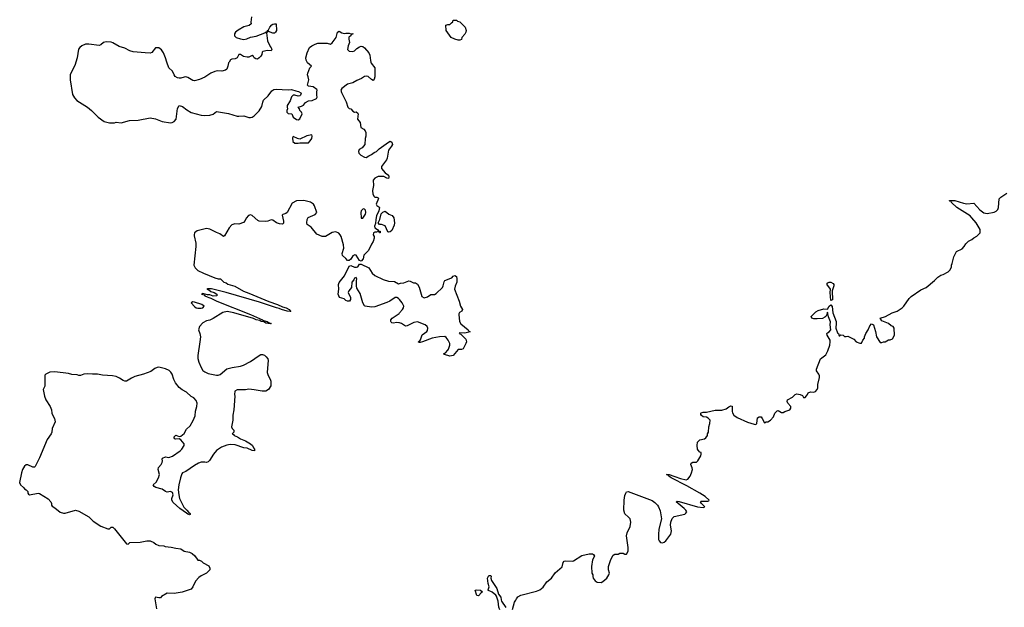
# Model space of a CAD drawing. Header units: inches. Extents: x 1980008 to 2252673, y 74414 to 260562.
# Tile 143 of 228: x 2105535 to 2117110, y 213589 to 220498. Entities that reach past the tile are written whole.
import ezdxf

# ---------------------------------------------------------------- set-up
doc = ezdxf.new("R2010")
doc.units = ezdxf.units.IN
doc.header["$MEASUREMENT"] = 0
for name, color, linetype in [('C1201', 7, 'Continuous'), ('C1202', 7, 'Continuous'), ('C1211', 7, 'Continuous'), ('C1212', 7, 'Continuous')]:
    doc.layers.add(name, color=color, linetype=linetype)

msp = doc.modelspace()

# ---------------------------------------------------------------- linework, layer by layer
at = {"layer": 'C1201', "color": 5, "elevation": 80}
for points in [[(2109664, 220000), (2109668, 219988), (2109710, 219930), (2109710, 219826), (2109701, 219799), (2109690, 219784), (2109670, 219794), (2109630, 219829), (2109610, 219834), (2109590, 219829), (2109554, 219806), (2109498, 219782), (2109450, 219754), (2109390, 219741), (2109322, 219690), (2109311, 219670), (2109320, 219640), (2109374, 219534), (2109394, 219470), (2109410, 219454), (2109428, 219448), (2109450, 219421), (2109470, 219411), (2109490, 219414), (2109510, 219398), (2109513, 219390), (2109506, 219330), (2109536, 219290), (2109544, 219230), (2109579, 219210), (2109595, 219190), (2109603, 219170), (2109606, 219130), (2109597, 219103), (2109591, 219029), (2109562, 218990), (2109525, 218970), (2109518, 218950), (2109521, 218930), (2109545, 218905), (2109590, 218881), (2109610, 218879), (2109641, 218899), (2109670, 218911), (2109704, 218936), (2109730, 218947), (2109760, 218980), (2109870, 219059), (2109890, 219068), (2109910, 219057), (2109916, 219030), (2109908, 219010), (2109870, 218962), (2109856, 218870), (2109849, 218850), (2109790, 218770), (2109790, 218750), (2109830, 218696), (2109871, 218670), (2109876, 218650), (2109871, 218630), (2109850, 218634), (2109815, 218655), (2109750, 218655), (2109710, 218634), (2109690, 218610), (2109693, 218547), (2109682, 218490), (2109688, 218448), (2109701, 218421), (2109710, 218412), (2109734, 218410), (2109750, 218402), (2109754, 218394), (2109726, 218330), (2109735, 218315), (2109759, 218299), (2109765, 218290), (2109759, 218250), (2109728, 218190), (2109720, 218150), (2109719, 218101), (2109705, 218070), (2109711, 218050), (2109742, 218030), (2109752, 218012), (2109774, 218010), (2109774, 217990), (2109766, 217990), (2109762, 218002), (2109750, 218006), (2109730, 217998), (2109710, 217998), (2109694, 217990), (2109692, 217970), (2109702, 217950), (2109702, 217930), (2109691, 217890), (2109670, 217858), (2109634, 217786), (2109581, 217730), (2109574, 217686), (2109550, 217658), (2109530, 217666), (2109490, 217729), (2109475, 217735), (2109450, 217723), (2109430, 217683), (2109410, 217665), (2109390, 217667), (2109370, 217692), (2109330, 217726), (2109327, 217750), (2109344, 217810), (2109341, 217850), (2109313, 217950), (2109304, 217970), (2109287, 217987), (2109250, 218003), (2109230, 218001), (2109210, 217995), (2109130, 217947), (2109090, 217947), (2109030, 217977), (2108960, 218060), (2108916, 218090), (2108909, 218110), (2108915, 218150), (2108927, 218173), (2109010, 218208), (2109029, 218230), (2109002, 218310), (2108989, 218329), (2108953, 218353), (2108874, 218374), (2108790, 218369), (2108740, 218340), (2108678, 218230), (2108662, 218218), (2108630, 218208), (2108622, 218198), (2108637, 218130), (2108636, 218104), (2108626, 218094), (2108590, 218098), (2108554, 218110), (2108510, 218139), (2108490, 218145), (2108452, 218130), (2108430, 218127), (2108350, 218130), (2108336, 218136), (2108270, 218194), (2108250, 218202), (2108225, 218195), (2108197, 218163), (2108185, 218135), (2108165, 218115), (2108110, 218094), (2108063, 218097), (2108030, 218085), (2107997, 218050), (2107944, 217956), (2107930, 217948), (2107890, 217982), (2107850, 217994), (2107770, 218034), (2107730, 218044), (2107623, 218017), (2107591, 217990), (2107585, 217970), (2107585, 217955), (2107606, 217870), (2107606, 217830), (2107581, 217610), (2107600, 217580), (2107630, 217550), (2107696, 217516), (2107830, 217464), (2107870, 217451), (2107894, 217450), (2107934, 217410), (2107963, 217403), (2107982, 217390), (2108010, 217381), (2108066, 217366), (2108165, 217305), (2108230, 217283), (2108464, 217184), (2108566, 217150), (2108623, 217123), (2108666, 217110), (2108703, 217090), (2108713, 217073), (2108722, 217070), (2108713, 217067), (2108678, 217070), (2108614, 217090), (2108584, 217104), (2108555, 217110), (2108356, 217176), (2107962, 217290), (2107790, 217334), (2107745, 217335), (2107734, 217330), (2107760, 217320), (2107783, 217303), (2107822, 217290), (2107852, 217270), (2107854, 217250), (2107809, 217249), (2107770, 217262), (2107744, 217264), (2107690, 217278), (2107674, 217270), (2107704, 217264), (2107712, 217250), (2107741, 217241), (2107758, 217230), (2107783, 217223), (2107851, 217190), (2108250, 217033), (2108391, 216970), (2108401, 216961), (2108446, 216950), (2108459, 216939), (2108493, 216927), (2108478, 216922), (2108430, 216929), (2108419, 216939), (2108405, 216945), (2108374, 216950), (2108360, 216960), (2108316, 216970), (2108284, 216984), (2108053, 217053), (2107974, 217066), (2107923, 217057), (2107810, 216986), (2107770, 216966), (2107730, 216956), (2107690, 216933), (2107648, 216892), (2107637, 216850), (2107653, 216810), (2107659, 216770), (2107654, 216710), (2107628, 216550), (2107630, 216514), (2107641, 216470), (2107668, 216410), (2107690, 216375), (2107710, 216357), (2107750, 216339), (2107850, 216317), (2107870, 216319), (2107892, 216328), (2107970, 216393), (2108032, 216408), (2108130, 216423), (2108165, 216435), (2108250, 216481), (2108350, 216551), (2108370, 216561), (2108390, 216561), (2108414, 216554), (2108434, 216534), (2108451, 216511), (2108458, 216490), (2108451, 216449), (2108446, 216350), (2108455, 216315), (2108481, 216270), (2108486, 216246), (2108486, 216194), (2108461, 216150), (2108430, 216130), (2108386, 216130), (2108290, 216147), (2108230, 216153), (2108190, 216145), (2108090, 216144), (2108063, 216130), (2108059, 216090), (2108064, 216070), (2108053, 215910), (2108041, 215850), (2108039, 215790), (2108025, 215710), (2108032, 215690), (2108052, 215670), (2108054, 215650), (2108034, 215630), (2108050, 215622), (2108058, 215610), (2108094, 215594), (2108131, 215570), (2108188, 215548), (2108250, 215510), (2108271, 215490), (2108283, 215463), (2108296, 215450), (2108294, 215430), (2108270, 215434), (2108210, 215460), (2108170, 215465), (2108070, 215499), (2108010, 215505), (2107970, 215496), (2107907, 215470), (2107849, 215431), (2107814, 215390), (2107765, 215315), (2107750, 215299), (2107730, 215293), (2107710, 215297), (2107670, 215296), (2107636, 215284), (2107590, 215257), (2107490, 215184), (2107451, 215169), (2107442, 215158), (2107425, 215110), (2107405, 215030), (2107400, 214970), (2107405, 214910), (2107415, 214870), (2107465, 214765), (2107501, 214730), (2107522, 214702), (2107538, 214690), (2107538, 214682), (2107530, 214678), (2107510, 214684), (2107497, 214697), (2107417, 214750), (2107340, 214820), (2107325, 214850), (2107325, 214870), (2107341, 214910), (2107330, 214937), (2107310, 214949), (2107270, 214943), (2107250, 214949), (2107210, 214977), (2107137, 214997), (2107118, 215010), (2107106, 215030), (2107139, 215061), (2107167, 215110), (2107178, 215150), (2107163, 215210), (2107168, 215232), (2107199, 215270), (2107209, 215290), (2107215, 215310), (2107209, 215331), (2107216, 215344), (2107250, 215358), (2107290, 215352), (2107330, 215366), (2107422, 215430), (2107442, 215450), (2107468, 215490), (2107469, 215510), (2107430, 215558), (2107410, 215569), (2107365, 215565), (2107358, 215570), (2107349, 215590), (2107370, 215611), (2107410, 215598), (2107430, 215602), (2107467, 215633), (2107497, 215683), (2107538, 215722), (2107574, 215786), (2107598, 215842), (2107604, 215896), (2107618, 215950), (2107620, 215990), (2107610, 216019), (2107582, 216050), (2107550, 216069), (2107497, 216117), (2107445, 216145), (2107410, 216173), (2107367, 216230), (2107348, 216268), (2107327, 216330), (2107314, 216354), (2107293, 216374), (2107250, 216394), (2107171, 216411), (2107150, 216410), (2107123, 216397), (2107077, 216363), (2106991, 216330), (2106890, 216301), (2106850, 216284), (2106790, 216249), (2106770, 216249), (2106750, 216257), (2106710, 216284), (2106670, 216301), (2106626, 216310), (2106510, 216317), (2106450, 216329), (2106390, 216329), (2106330, 216336), (2106291, 216329), (2106250, 216314), (2106230, 216314), (2106210, 216321), (2106150, 216327), (2106110, 216337), (2105950, 216358), (2105888, 216352), (2105842, 216330), (2105830, 216318), (2105831, 216189), (2105812, 216150), (2105826, 216070), (2105844, 216030), (2105895, 215950), (2105909, 215910), (2105912, 215872), (2105923, 215843), (2105945, 215810), (2105951, 215770), (2105919, 215690), (2105914, 215650), (2105907, 215630), (2105859, 215561), (2105770, 215348), (2105717, 215243), (2105710, 215235), (2105690, 215237), (2105630, 215263), (2105616, 215264), (2105610, 215264), (2105590, 215248), (2105570, 215209), (2105558, 215170), (2105535, 215055), (2105543, 215030), (2105579, 214999), (2105590, 214982), (2105611, 214971), (2105630, 214952), (2105631, 214930), (2105638, 214918), (2105650, 214911), (2105754, 214930), (2105770, 214926), (2105870, 214863), (2105903, 214830), (2105911, 214810), (2105911, 214790), (2105919, 214779), (2105950, 214759), (2106010, 214707), (2106050, 214695), (2106070, 214696), (2106191, 214731), (2106230, 214718), (2106350, 214651), (2106401, 214601), (2106490, 214543), (2106570, 214511), (2106590, 214512), (2106610, 214531), (2106630, 214531), (2106650, 214513), (2106790, 214337), (2106810, 214331), (2106830, 214351), (2106950, 214356), (2107030, 214371), (2107070, 214371), (2107114, 214350), (2107134, 214330), (2107170, 214314), (2107230, 214312), (2107245, 214305), (2107317, 214297), (2107370, 214283), (2107430, 214276), (2107470, 214251), (2107530, 214239), (2107563, 214223), (2107594, 214194), (2107630, 214142), (2107650, 214142), (2107674, 214130), (2107694, 214110), (2107757, 214077), (2107772, 214050), (2107772, 214030), (2107732, 213990), (2107670, 213959), (2107642, 213938), (2107604, 213896), (2107570, 213829), (2107550, 213803), (2107446, 213766), (2107350, 213753), (2107270, 213754), (2107204, 213716), (2107190, 213702), (2107170, 213699), (2107130, 213708), (2107123, 213690), (2107143, 213570)], [(2106196, 220000), (2106188, 219970), (2106129, 219850), (2106129, 219790), (2106157, 219617), (2106179, 219579), (2106208, 219548), (2106333, 219470), (2106379, 219430), (2106457, 219350), (2106530, 219299), (2106590, 219286), (2106650, 219287), (2106670, 219295), (2106730, 219285), (2106828, 219312), (2106930, 219315), (2107070, 219346), (2107130, 219331), (2107210, 219301), (2107310, 219287), (2107326, 219290), (2107350, 219301), (2107373, 219330), (2107390, 219454), (2107410, 219491), (2107450, 219476), (2107499, 219439), (2107550, 219407), (2107670, 219376), (2107709, 219371), (2107770, 219374), (2107810, 219388), (2107850, 219419), (2107990, 219395), (2108090, 219365), (2108110, 219362), (2108170, 219367), (2108230, 219347), (2108250, 219347), (2108270, 219351), (2108290, 219366), (2108352, 219428), (2108383, 219477), (2108392, 219530), (2108402, 219550), (2108457, 219603), (2108499, 219661), (2108522, 219678), (2108550, 219683), (2108690, 219674), (2108730, 219677), (2108780, 219660), (2108813, 219653), (2108839, 219639), (2108845, 219630), (2108838, 219610), (2108830, 219602), (2108810, 219597), (2108770, 219609), (2108751, 219609), (2108731, 219590), (2108715, 219545), (2108681, 219490), (2108678, 219470), (2108682, 219450), (2108674, 219430), (2108674, 219410), (2108690, 219394), (2108733, 219393), (2108752, 219350), (2108790, 219325), (2108810, 219322), (2108830, 219334), (2108855, 219390), (2108848, 219410), (2108828, 219430), (2108826, 219450), (2108809, 219471), (2108850, 219482), (2108870, 219492), (2108896, 219524), (2108930, 219543), (2108974, 219546), (2109026, 219570), (2109034, 219586), (2109029, 219609), (2109029, 219651), (2109033, 219670), (2109030, 219678), (2108986, 219710), (2108930, 219718), (2108918, 219730), (2108934, 219790), (2108927, 219827), (2108918, 219850), (2108922, 219870), (2108948, 219932), (2108966, 219950), (2108918, 219990), (2108914, 220000)], [(2107998, 220000), (2107991, 219989), (2107983, 219950), (2107970, 219918), (2107956, 219904), (2107910, 219892), (2107855, 219895), (2107830, 219890), (2107784, 219870), (2107710, 219821), (2107650, 219795), (2107590, 219779), (2107570, 219783), (2107510, 219819), (2107490, 219825), (2107470, 219824), (2107431, 219809), (2107411, 219809), (2107390, 219813), (2107364, 219830), (2107350, 219849), (2107332, 219892), (2107289, 219930), (2107267, 220000)], [(2110000, 217207), (2109990, 217219), (2109970, 217233), (2109950, 217233), (2109886, 217190), (2109850, 217172), (2109710, 217123), (2109670, 217119), (2109598, 217130), (2109590, 217135), (2109570, 217169), (2109538, 217278), (2109500, 217340), (2109493, 217370), (2109494, 217426), (2109499, 217450), (2109490, 217468), (2109470, 217457), (2109462, 217438), (2109439, 217410), (2109434, 217350), (2109405, 217310), (2109398, 217290), (2109425, 217230), (2109424, 217210), (2109411, 217189), (2109390, 217189), (2109370, 217197), (2109350, 217215), (2109293, 217233), (2109278, 217270), (2109288, 217330), (2109285, 217385), (2109290, 217406), (2109355, 217485), (2109410, 217599), (2109430, 217606), (2109470, 217589), (2109493, 217587), (2109510, 217591), (2109530, 217622), (2109550, 217625), (2109640, 217580), (2109679, 217519), (2109711, 217490), (2109810, 217444), (2109870, 217425), (2109941, 217421), (2109990, 217394), (2110000, 217398)], [(2110000, 216933), (2109994, 216934), (2109964, 216936), (2109930, 216930), (2109910, 216934), (2109902, 216942), (2109897, 216950), (2109899, 216970), (2109913, 216990), (2109995, 217045), (2110000, 217050)]]:
    msp.add_lwpolyline(points, dxfattribs=at)
for points in [[(2108970, 219146), (2108910, 219133), (2108830, 219095), (2108802, 219102), (2108750, 219126), (2108742, 219110), (2108746, 219066), (2108770, 219045), (2108810, 219045), (2108830, 219052), (2108930, 219052), (2108950, 219072), (2108970, 219102), (2108975, 219130)], [(2109574, 218274), (2109551, 218250), (2109546, 218230), (2109548, 218168), (2109550, 218165), (2109570, 218165), (2109599, 218210), (2109603, 218230), (2109599, 218259), (2109590, 218269)], [(2109870, 217998), (2109864, 218004), (2109830, 218075), (2109790, 218089), (2109766, 218090), (2109749, 218109), (2109770, 218150), (2109784, 218216), (2109804, 218236), (2109830, 218247), (2109873, 218213), (2109914, 218194), (2109933, 218170), (2109942, 218110), (2109939, 218081), (2109910, 218018), (2109890, 218004)], [(2107570, 217179), (2107551, 217170), (2107590, 217125), (2107610, 217112), (2107630, 217105), (2107670, 217106), (2107690, 217112), (2107702, 217130), (2107675, 217150), (2107590, 217178)]]:
    msp.add_lwpolyline(points, close=True, dxfattribs=at)
at = {"layer": 'C1202', "color": 5, "elevation": 80}
for points in [[(2108261, 220530), (2108251, 220470), (2108256, 220450), (2108231, 220429), (2108170, 220415), (2108104, 220376), (2108072, 220350), (2108062, 220330), (2108062, 220310), (2108082, 220290), (2108131, 220271), (2108170, 220267), (2108206, 220274), (2108250, 220291), (2108316, 220304), (2108418, 220342), (2108434, 220354), (2108446, 220354), (2108448, 220370), (2108462, 220378), (2108477, 220410), (2108501, 220439), (2108510, 220446), (2108530, 220451), (2108552, 220450), (2108553, 220370), (2108543, 220350), (2108530, 220341), (2108510, 220339), (2108462, 220358), (2108438, 220342), (2108448, 220250), (2108481, 220181), (2108491, 220169), (2108498, 220150), (2108492, 220130), (2108450, 220137), (2108395, 220125), (2108385, 220115), (2108381, 220090), (2108371, 220070), (2108352, 220048), (2108330, 220034), (2108310, 220038), (2108290, 220050), (2108284, 220064), (2108270, 220078), (2108230, 220059), (2108210, 220059), (2108166, 220066), (2108130, 220088), (2108113, 220087), (2108090, 220048), (2108070, 220039), (2108030, 220035), (2108015, 220025), (2107998, 220000)], [(2108914, 220000), (2108903, 220023), (2108899, 220050), (2108914, 220110), (2108944, 220170), (2108970, 220191), (2109009, 220211), (2109040, 220220), (2109150, 220221), (2109190, 220211), (2109210, 220225), (2109256, 220290), (2109270, 220351), (2109290, 220365), (2109323, 220343), (2109350, 220334), (2109370, 220339), (2109410, 220338), (2109430, 220332), (2109450, 220334), (2109450, 220328), (2109434, 220326), (2109430, 220308), (2109406, 220294), (2109405, 220270), (2109411, 220230), (2109396, 220190), (2109388, 220148), (2109410, 220127), (2109450, 220124), (2109470, 220131), (2109500, 220160), (2109530, 220178), (2109550, 220185), (2109570, 220181), (2109590, 220166), (2109640, 220110), (2109650, 220082), (2109658, 220018), (2109664, 220000)], [(2107267, 220000), (2107251, 220051), (2107227, 220110), (2107204, 220144), (2107170, 220167), (2107130, 220169), (2107090, 220114), (2107070, 220106), (2107010, 220107), (2106870, 220121), (2106830, 220132), (2106770, 220165), (2106703, 220183), (2106630, 220226), (2106610, 220232), (2106550, 220236), (2106521, 220230), (2106490, 220203), (2106470, 220195), (2106350, 220212), (2106310, 220209), (2106266, 220190), (2106243, 220170), (2106228, 220150), (2106210, 220048), (2106196, 220000)]]:
    msp.add_lwpolyline(points, dxfattribs=at)
at = {"layer": 'C1211', "color": 5, "elevation": 80}
for points in [[(2111330, 213562), (2111354, 213650), (2111369, 213671), (2111374, 213690), (2111390, 213711), (2111427, 213733), (2111610, 213779), (2111650, 213796), (2111690, 213826), (2111733, 213887), (2111787, 213933), (2111830, 213994), (2111914, 214066), (2111926, 214114), (2111937, 214130), (2111950, 214136), (2112030, 214130), (2112046, 214134), (2112143, 214197), (2112230, 214216), (2112270, 214216), (2112282, 214210), (2112291, 214190), (2112270, 214146), (2112256, 214070), (2112262, 213990), (2112271, 213971), (2112271, 213950), (2112278, 213930), (2112300, 213900), (2112324, 213884), (2112370, 213882), (2112390, 213892), (2112438, 213930), (2112462, 213970), (2112468, 213990), (2112459, 214030), (2112459, 214070), (2112484, 214150), (2112510, 214202), (2112530, 214212), (2112570, 214212), (2112590, 214225), (2112630, 214225), (2112650, 214212), (2112670, 214212), (2112689, 214250), (2112689, 214291), (2112670, 214430), (2112676, 214464), (2112710, 214541), (2112718, 214590), (2112716, 214610), (2112710, 214630), (2112693, 214650), (2112649, 214689), (2112637, 214730), (2112642, 214850), (2112650, 214904), (2112659, 214930), (2112670, 214945), (2112690, 214949), (2112970, 214843), (2113002, 214822), (2113032, 214790), (2113045, 214770), (2113064, 214724), (2113079, 214630), (2113050, 214509), (2113044, 214444), (2113046, 214386), (2113051, 214371), (2113070, 214351), (2113090, 214347), (2113110, 214355), (2113130, 214371), (2113189, 214450), (2113197, 214490), (2113185, 214555), (2113189, 214591), (2113205, 214635), (2113230, 214656), (2113355, 214685), (2113366, 214694), (2113377, 214710), (2113367, 214730), (2113347, 214750), (2113253, 214830), (2113264, 214836), (2113286, 214834), (2113505, 214770), (2113570, 214761), (2113588, 214770), (2113549, 214809), (2113538, 214830), (2113545, 214835), (2113563, 214837), (2113624, 214836), (2113638, 214842), (2113642, 214850), (2113592, 214890), (2113529, 214930), (2113376, 215016), (2113194, 215110), (2113165, 215130), (2113163, 215137), (2113168, 215148), (2113156, 215144), (2113138, 215150), (2113171, 215150), (2113305, 215105), (2113370, 215089), (2113390, 215096), (2113416, 215130), (2113434, 215170), (2113445, 215210), (2113442, 215230), (2113426, 215270), (2113430, 215285), (2113450, 215297), (2113490, 215297), (2113509, 215310), (2113542, 215370), (2113548, 215390), (2113546, 215410), (2113530, 215415), (2113510, 215435), (2113504, 215450), (2113498, 215490), (2113503, 215530), (2113530, 215557), (2113586, 215570), (2113600, 215580), (2113622, 215610), (2113622, 215630), (2113632, 215650), (2113636, 215710), (2113649, 215750), (2113652, 215790), (2113630, 215813), (2113610, 215823), (2113570, 215829), (2113550, 215844), (2113544, 215856), (2113542, 215870), (2113546, 215874), (2113570, 215885), (2113610, 215884), (2113710, 215905), (2113790, 215905), (2113839, 215921), (2113870, 215947), (2113897, 215957), (2113910, 215954), (2113911, 215951), (2113911, 215890), (2113915, 215875), (2113931, 215850), (2113970, 215819), (2114090, 215765), (2114170, 215741), (2114190, 215739), (2114199, 215750), (2114210, 215816), (2114230, 215830), (2114250, 215828), (2114265, 215810), (2114290, 215756), (2114310, 215771), (2114330, 215771), (2114362, 215790), (2114395, 215830), (2114413, 215870), (2114441, 215899), (2114450, 215903), (2114490, 215878), (2114510, 215878), (2114529, 215891), (2114590, 215912), (2114602, 215930), (2114602, 215950), (2114564, 215990), (2114557, 216010), (2114562, 216030), (2114622, 216058), (2114650, 216091), (2114670, 216098), (2114711, 216091), (2114738, 216078), (2114750, 216054), (2114770, 216054), (2114783, 216077), (2114798, 216090), (2114806, 216110), (2114830, 216122), (2114870, 216118), (2114890, 216125), (2114909, 216150), (2114916, 216170), (2114919, 216210), (2114938, 216290), (2114937, 216310), (2114929, 216330), (2114904, 216370), (2114904, 216390), (2114949, 216510), (2115010, 216558), (2115035, 216605), (2115058, 216670), (2115064, 216710), (2115061, 216730), (2115053, 216750), (2115027, 216790), (2115024, 216810), (2115030, 216818), (2115052, 216828), (2115069, 216850), (2115064, 216910), (2115067, 216947), (2115043, 217003), (2115030, 217058), (2115023, 217030), (2115011, 217009), (2115001, 216999), (2114974, 216986), (2114910, 216979), (2114870, 216979), (2114849, 216990), (2114841, 217010), (2114896, 217064), (2114922, 217078), (2114990, 217100), (2115030, 217096), (2115050, 217131), (2115070, 217147), (2115086, 217126), (2115095, 217050), (2115132, 216950), (2115135, 216930), (2115128, 216870), (2115150, 216817), (2115161, 216810), (2115170, 216781), (2115178, 216782), (2115190, 216794), (2115214, 216790), (2115233, 216773), (2115250, 216772), (2115270, 216778), (2115340, 216740), (2115370, 216712), (2115410, 216694), (2115430, 216694), (2115446, 216730), (2115467, 216753), (2115468, 216770), (2115482, 216810), (2115510, 216851), (2115530, 216898), (2115550, 216922), (2115571, 216910), (2115597, 216830), (2115607, 216770), (2115650, 216702), (2115670, 216702), (2115688, 216712), (2115710, 216712), (2115750, 216732), (2115770, 216732), (2115795, 216745), (2115818, 216790), (2115815, 216870), (2115802, 216890), (2115780, 216900), (2115750, 216926), (2115670, 216959), (2115649, 216990), (2115713, 217007), (2115790, 217051), (2115850, 217071), (2115874, 217086), (2115908, 217110), (2115929, 217131), (2115990, 217218), (2116017, 217243), (2116130, 217321), (2116190, 217351), (2116289, 217431), (2116329, 217470), (2116365, 217495), (2116390, 217502), (2116450, 217532), (2116469, 217551), (2116488, 217590), (2116489, 217610), (2116498, 217630), (2116518, 217710), (2116549, 217771), (2116615, 217805), (2116638, 217830), (2116656, 217864), (2116690, 217892), (2116730, 217912), (2116750, 217932), (2116788, 217952), (2116827, 217993), (2116828, 218030), (2116779, 218110), (2116729, 218170), (2116709, 218190), (2116553, 218290), (2116489, 218350), (2116486, 218366), (2116470, 218364), (2116464, 218370), (2116466, 218374), (2116530, 218371), (2116630, 218339), (2116670, 218331), (2116750, 218342), (2116822, 218262), (2116870, 218227), (2116910, 218221), (2116990, 218236), (2117013, 218247), (2117034, 218266), (2117042, 218290), (2117050, 218392), (2117068, 218410), (2117140, 218460)], [(2110000, 217398), (2110010, 217402), (2110050, 217403), (2110110, 217426), (2110125, 217425), (2110165, 217405), (2110190, 217405), (2110211, 217390), (2110230, 217352), (2110264, 217244), (2110290, 217226), (2110330, 217239), (2110370, 217266), (2110410, 217268), (2110430, 217279), (2110504, 217350), (2110515, 217370), (2110525, 217415), (2110534, 217430), (2110603, 217457), (2110616, 217464), (2110630, 217482), (2110649, 217491), (2110670, 217478), (2110676, 217450), (2110673, 217410), (2110654, 217366), (2110647, 217330), (2110703, 217190), (2110716, 217130), (2110739, 217090), (2110731, 217070), (2110706, 217054), (2110699, 217041), (2110696, 217030), (2110704, 216950), (2110723, 216923), (2110807, 216850), (2110815, 216835), (2110832, 216828), (2110770, 216813), (2110704, 216816), (2110702, 216810), (2110722, 216802), (2110780, 216740), (2110786, 216710), (2110781, 216690), (2110750, 216628), (2110730, 216622), (2110690, 216622), (2110630, 216549), (2110590, 216542), (2110530, 216562), (2110518, 216570), (2110539, 216581), (2110568, 216612), (2110576, 216624), (2110590, 216670), (2110590, 216690), (2110574, 216730), (2110550, 216761), (2110532, 216772), (2110470, 216770), (2110386, 216754), (2110270, 216709), (2110244, 216704), (2110230, 216702), (2110218, 216710), (2110238, 216722), (2110246, 216734), (2110268, 216791), (2110321, 216830), (2110330, 216845), (2110332, 216870), (2110325, 216890), (2110301, 216910), (2110210, 216945), (2110170, 216938), (2110090, 216899), (2110070, 216896), (2110024, 216924), (2110000, 216933)], [(2110000, 217050), (2110036, 217090), (2110047, 217110), (2110050, 217130), (2110032, 217170), (2110000, 217207)], [(2111179, 213559), (2111167, 213590), (2111162, 213662), (2111140, 213720), (2111132, 213732), (2111090, 213766), (2111038, 213790), (2111044, 213796), (2111056, 213830), (2111043, 213870), (2111035, 213930), (2111050, 213962), (2111070, 213962), (2111076, 213956), (2111075, 213930), (2111083, 213903), (2111145, 213810), (2111165, 213745), (2111193, 213710), (2111195, 213675), (2111201, 213661), (2111250, 213586)]]:
    msp.add_lwpolyline(points, dxfattribs=at)
for points in [[(2115070, 217195), (2115061, 217290), (2115065, 217330), (2115022, 217390), (2115035, 217405), (2115050, 217411), (2115070, 217413), (2115097, 217397), (2115105, 217385), (2115106, 217370), (2115086, 217310), (2115090, 217204)], [(2110930, 213724), (2110910, 213726), (2110888, 213792), (2110905, 213795), (2110951, 213791), (2110974, 213770), (2110959, 213761)]]:
    msp.add_lwpolyline(points, close=True, dxfattribs=at)
at = {"layer": 'C1212', "color": 5, "elevation": 80}
msp.add_lwpolyline([(2110690, 220258), (2110650, 220269), (2110609, 220290), (2110549, 220370), (2110546, 220434), (2110570, 220442), (2110590, 220442), (2110610, 220462), (2110628, 220472), (2110630, 220494), (2110670, 220492), (2110681, 220481), (2110710, 220471), (2110730, 220455), (2110771, 220410), (2110783, 220370), (2110781, 220350), (2110770, 220326), (2110734, 220290), (2110730, 220266), (2110710, 220258)], close=True, dxfattribs=at)

doc.saveas('drawing.dxf')
